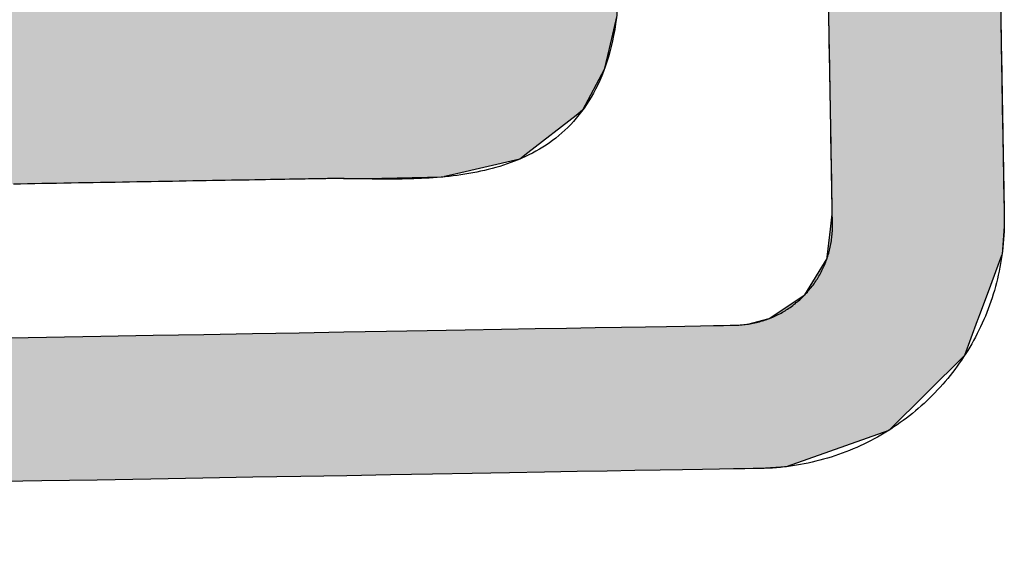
# Model space of a CAD drawing. Extents: x 562 to 7231, y 5417 to 12376.
# Tile 31 of 62: x 3537 to 3626, y 8146 to 8194. Entities that reach past the tile are written whole.
import ezdxf

# ---------------------------------------------------------------- set-up
doc = ezdxf.new("R2010")
doc.units = 0
doc.layers.get('0').update_dxf_attribs({"linetype": 'CONTINUOUS'})
doc.layers.add('LOGO', color=7, linetype='CONTINUOUS')

# ---------------------------------------------------------------- blocks, each defined once
blk = doc.blocks.new('*U30')
at = {"layer": 'LOGO', "color": 8, "linetype": 'CONTINUOUS'}
for p, q in [((72.457, 17.358), (72.457, 19.153)), ((74.706, 19.153), (74.706, 17.358)), ((72.457, 17.262), (72.457, 17.358)), ((74.706, 17.358), (74.706, 17.262)), ((72.457, 16.671), (72.457, 17.262)), ((74.706, 17.262), (74.706, 16.671)), ((72.457, 16.62), (72.457, 16.671)), ((72.457, 16.247), (72.457, 16.62)), ((74.706, 16.671), (74.706, 16.62)), ((74.706, 16.62), (74.706, 16.247)), ((72.431, 16.046), (72.457, 16.238)), ((72.457, 16.238), (72.457, 16.247)), ((74.706, 16.238), (74.704, 16.046)), ((74.706, 16.247), (74.706, 16.238)), ((72.381, 15.678), (72.431, 16.046)), ((74.704, 16.046), (74.669, 15.678)), ((72.078, 15.19), (72.379, 15.661)), ((72.379, 15.661), (72.381, 15.678)), ((74.662, 15.661), (74.478, 15.19)), ((74.669, 15.678), (74.662, 15.661)), ((71.607, 14.889), (72.078, 15.19)), ((74.478, 15.19), (74.36, 14.889)), ((71.178, 14.811), (71.326, 14.821)), ((71.326, 14.821), (71.607, 14.889)), ((74.334, 14.821), (74.329, 14.811)), ((74.36, 14.889), (74.334, 14.821)), ((71.013, 14.811), (71.178, 14.811)), ((74.329, 14.811), (74.153, 14.36)), ((74.329, 14.811), (74.329, 14.811)), ((74.153, 14.36), (73.146, 13.4)), ((73.146, 13.4), (71.797, 12.948)), ((71.797, 12.948), (71.454, 12.931))]:
    blk.add_line(p, q, dxfattribs=at)
at = {"layer": 'LOGO', "color": 8, "linetype": 'CONTINUOUS', "extrusion": (0, 0, -1)}
for points in [[(-72.457, 19.153), (-74.706, 17.358), (-72.457, 17.358)], [(-72.457, 19.153), (-74.706, 19.153), (-74.706, 17.358)], [(-72.457, 17.358), (-74.706, 17.262), (-72.457, 17.262)], [(-72.457, 17.358), (-74.706, 17.358), (-74.706, 17.262)], [(-72.457, 17.262), (-74.706, 16.671), (-72.457, 16.671)], [(-72.457, 17.262), (-74.706, 17.262), (-74.706, 16.671)], [(-72.457, 16.671), (-74.706, 16.62), (-72.457, 16.62)], [(-72.457, 16.671), (-74.706, 16.671), (-74.706, 16.62)], [(-72.457, 16.62), (-74.706, 16.247), (-72.457, 16.247)], [(-72.457, 16.62), (-74.706, 16.62), (-74.706, 16.247)], [(-72.457, 16.238), (-74.704, 16.046), (-72.431, 16.046)], [(-72.457, 16.247), (-74.706, 16.238), (-72.457, 16.238)], [(-72.457, 16.247), (-74.706, 16.247), (-74.706, 16.238)], [(-72.457, 16.238), (-74.706, 16.238), (-74.704, 16.046)], [(-72.431, 16.046), (-74.669, 15.678), (-72.381, 15.678)], [(-72.431, 16.046), (-74.704, 16.046), (-74.669, 15.678)], [(-72.379, 15.661), (-74.478, 15.19), (-72.078, 15.19)], [(-72.381, 15.678), (-74.662, 15.661), (-72.379, 15.661)], [(-72.379, 15.661), (-74.662, 15.661), (-74.478, 15.19)], [(-72.381, 15.678), (-74.669, 15.678), (-74.662, 15.661)], [(-72.078, 15.19), (-74.36, 14.889), (-71.607, 14.889)], [(-72.078, 15.19), (-74.478, 15.19), (-74.36, 14.889)], [(-71.326, 14.821), (-74.329, 14.811), (-71.178, 14.811)], [(-71.607, 14.889), (-74.334, 14.821), (-71.326, 14.821)], [(-71.326, 14.821), (-74.334, 14.821), (-74.329, 14.811)], [(-71.607, 14.889), (-74.36, 14.889), (-74.334, 14.821)], [(-0.488, 14.811), (-74.153, 14.36), (-0.664, 14.36)], [(-0.488, 14.811), (-74.329, 14.811), (-74.153, 14.36)], [(-71.178, 14.811), (-74.329, 14.811), (-71.013, 14.811)], [(-71.178, 14.811), (-74.329, 14.811), (-74.329, 14.811)], [(-0.664, 14.36), (-73.146, 13.4), (-1.671, 13.4)], [(-0.664, 14.36), (-74.153, 14.36), (-73.146, 13.4)], [(-1.671, 13.4), (-71.797, 12.948), (-3.02, 12.948)], [(-1.671, 13.4), (-73.146, 13.4), (-71.797, 12.948)], [(-3.02, 12.948), (-71.454, 12.931), (-3.364, 12.931)], [(-3.02, 12.948), (-71.797, 12.948), (-71.454, 12.931)]]:
    blk.add_solid(points, dxfattribs=at)
blk = doc.blocks.new('*U34')
at = {"layer": 'LOGO', "color": 8, "linetype": 'CONTINUOUS'}
for p, q in [((64.133, 27.297), (64.387, 27.334)), ((64.387, 27.334), (64.463, 27.335)), ((70.189, 27.335), (70.19, 27.334)), ((70.19, 27.334), (70.311, 27.297)), ((62.695, 26.839), (63.456, 27.197)), ((63.456, 27.197), (64.133, 27.297)), ((70.311, 27.297), (70.311, 27.197)), ((70.311, 27.197), (70.311, 26.839)), ((62.06, 26.235), (62.666, 26.825)), ((62.666, 26.825), (62.695, 26.839)), ((70.311, 26.839), (70.311, 26.825)), ((70.311, 26.825), (70.311, 26.235)), ((61.95, 26.002), (62.06, 26.235)), ((70.311, 26.235), (70.311, 26.002)), ((61.684, 25.443), (61.95, 26.002)), ((70.311, 26.002), (70.306, 25.443)), ((61.65, 25.116), (61.684, 25.443)), ((70.306, 25.443), (70.303, 25.116)), ((61.622, 24.852), (61.646, 25.08)), ((61.646, 25.08), (61.649, 25.106)), ((61.649, 25.106), (61.65, 25.116)), ((67.295, 25.106), (67.267, 25.08)), ((67.267, 25.08), (67.276, 24.852)), ((67.502, 25.116), (67.295, 25.106)), ((61.593, 24.568), (61.622, 24.852)), ((67.276, 24.852), (67.427, 24.568)), ((61.584, 24.478), (61.593, 24.568)), ((61.69, 24.09), (61.584, 24.478)), ((67.427, 24.568), (67.474, 24.478)), ((67.474, 24.478), (67.68, 24.09)), ((61.887, 23.37), (61.69, 24.09)), ((67.68, 24.09), (68.054, 23.37)), ((62.185, 22.759), (61.887, 23.37)), ((68.054, 23.37), (68.372, 22.759)), ((62.485, 22.141), (62.185, 22.759)), ((68.372, 22.759), (68.674, 22.141)), ((62.968, 21.268), (62.485, 22.141)), ((68.674, 22.141), (69.102, 21.268)), ((63.151, 20.937), (62.968, 21.268)), ((69.102, 21.268), (69.24, 20.937)), ((63.6, 20.028), (63.151, 20.937)), ((69.24, 20.937), (69.621, 20.028)), ((63.662, 19.902), (63.6, 20.028)), ((69.621, 20.028), (69.653, 19.902)), ((63.746, 19.63), (63.662, 19.902)), ((69.653, 19.902), (69.724, 19.63)), ((63.789, 19.493), (63.746, 19.63)), ((69.724, 19.63), (69.716, 19.493)), ((63.808, 19.285), (63.789, 19.493)), ((69.716, 19.493), (69.705, 19.285)), ((63.706, 19.144), (63.809, 19.211)), ((63.809, 19.211), (63.808, 19.285)), ((69.701, 19.211), (69.697, 19.144)), ((69.705, 19.285), (69.701, 19.211)), ((59.591, 18.938), (59.598, 19.144)), ((69.697, 19.144), (69.686, 18.938)), ((59.591, 18.889), (59.591, 18.938)), ((69.686, 18.938), (69.683, 18.889)), ((59.591, 18.459), (59.591, 18.889)), ((69.683, 18.889), (69.575, 18.459)), ((59.591, 18.184), (59.591, 18.459)), ((69.575, 18.459), (69.506, 18.184)), ((59.591, 17.656), (59.591, 18.184)), ((69.506, 18.184), (69.214, 17.656)), ((59.591, 17.591), (59.591, 17.656)), ((69.214, 17.656), (69.127, 17.591)), ((59.591, 17.112), (59.591, 17.591)), ((69.127, 17.591), (68.488, 17.112)), ((59.591, 17.032), (59.591, 17.112)), ((59.591, 16.841), (59.591, 17.032)), ((68.382, 17.032), (67.493, 16.841)), ((68.488, 17.112), (68.382, 17.032)), ((59.747, 16.82), (59.591, 16.841)), ((65.932, 16.819), (65.745, 16.82)), ((66.073, 16.815), (65.932, 16.819)), ((66.371, 16.807), (66.073, 16.815)), ((67.372, 16.815), (66.371, 16.807)), ((67.39, 16.819), (67.372, 16.815)), ((67.391, 16.82), (67.39, 16.819)), ((67.493, 16.841), (67.391, 16.82))]:
    blk.add_line(p, q, dxfattribs=at)
at = {"layer": 'LOGO', "color": 8, "linetype": 'CONTINUOUS', "extrusion": (0, 0, -1)}
for points in [[(-64.387, 27.334), (-70.311, 27.297), (-64.133, 27.297)], [(-64.463, 27.335), (-70.19, 27.334), (-64.387, 27.334)], [(-64.387, 27.334), (-70.19, 27.334), (-70.311, 27.297)], [(-64.463, 27.335), (-70.189, 27.335), (-70.19, 27.334)], [(-63.456, 27.197), (-70.311, 26.839), (-62.695, 26.839)], [(-64.133, 27.297), (-70.311, 27.197), (-63.456, 27.197)], [(-63.456, 27.197), (-70.311, 27.197), (-70.311, 26.839)], [(-64.133, 27.297), (-70.311, 27.297), (-70.311, 27.197)], [(-62.666, 26.825), (-70.311, 26.235), (-62.06, 26.235)], [(-62.695, 26.839), (-70.311, 26.825), (-62.666, 26.825)], [(-62.666, 26.825), (-70.311, 26.825), (-70.311, 26.235)], [(-62.695, 26.839), (-70.311, 26.839), (-70.311, 26.825)], [(-62.06, 26.235), (-70.311, 26.002), (-61.95, 26.002)], [(-62.06, 26.235), (-70.311, 26.235), (-70.311, 26.002)], [(-61.95, 26.002), (-70.306, 25.443), (-61.684, 25.443)], [(-61.95, 26.002), (-70.311, 26.002), (-70.306, 25.443)], [(-61.684, 25.443), (-70.303, 25.116), (-61.65, 25.116)], [(-61.684, 25.443), (-70.306, 25.443), (-70.303, 25.116)], [(-61.646, 25.08), (-67.276, 24.852), (-61.622, 24.852)], [(-61.649, 25.106), (-67.267, 25.08), (-61.646, 25.08)], [(-61.646, 25.08), (-67.267, 25.08), (-67.276, 24.852)], [(-61.65, 25.116), (-67.295, 25.106), (-61.649, 25.106)], [(-61.649, 25.106), (-67.295, 25.106), (-67.267, 25.08)], [(-61.65, 25.116), (-67.502, 25.116), (-67.295, 25.106)], [(-61.622, 24.852), (-67.427, 24.568), (-61.593, 24.568)], [(-61.622, 24.852), (-67.276, 24.852), (-67.427, 24.568)], [(-61.593, 24.568), (-67.474, 24.478), (-61.584, 24.478)], [(-61.584, 24.478), (-67.68, 24.09), (-61.69, 24.09)], [(-61.584, 24.478), (-67.474, 24.478), (-67.68, 24.09)], [(-61.593, 24.568), (-67.427, 24.568), (-67.474, 24.478)], [(-61.69, 24.09), (-68.054, 23.37), (-61.887, 23.37)], [(-61.69, 24.09), (-67.68, 24.09), (-68.054, 23.37)], [(-61.887, 23.37), (-68.372, 22.759), (-62.185, 22.759)], [(-61.887, 23.37), (-68.054, 23.37), (-68.372, 22.759)], [(-62.185, 22.759), (-68.674, 22.141), (-62.485, 22.141)], [(-62.185, 22.759), (-68.372, 22.759), (-68.674, 22.141)], [(-62.485, 22.141), (-69.102, 21.268), (-62.968, 21.268)], [(-62.485, 22.141), (-68.674, 22.141), (-69.102, 21.268)], [(-62.968, 21.268), (-69.24, 20.937), (-63.151, 20.937)], [(-62.968, 21.268), (-69.102, 21.268), (-69.24, 20.937)], [(-63.151, 20.937), (-69.621, 20.028), (-63.6, 20.028)], [(-63.151, 20.937), (-69.24, 20.937), (-69.621, 20.028)], [(-63.6, 20.028), (-69.653, 19.902), (-63.662, 19.902)], [(-63.6, 20.028), (-69.621, 20.028), (-69.653, 19.902)], [(-63.662, 19.902), (-69.724, 19.63), (-63.746, 19.63)], [(-63.662, 19.902), (-69.653, 19.902), (-69.724, 19.63)], [(-63.746, 19.63), (-69.716, 19.493), (-63.789, 19.493)], [(-63.746, 19.63), (-69.724, 19.63), (-69.716, 19.493)], [(-63.789, 19.493), (-69.705, 19.285), (-63.808, 19.285)], [(-63.789, 19.493), (-69.716, 19.493), (-69.705, 19.285)], [(-63.809, 19.211), (-69.697, 19.144), (-63.706, 19.144)], [(-63.808, 19.285), (-69.701, 19.211), (-63.809, 19.211)], [(-63.808, 19.285), (-69.705, 19.285), (-69.701, 19.211)], [(-63.809, 19.211), (-69.701, 19.211), (-69.697, 19.144)], [(-59.598, 19.144), (-69.686, 18.938), (-59.591, 18.938)], [(-59.598, 19.144), (-69.697, 19.144), (-69.686, 18.938)], [(-59.591, 18.938), (-69.683, 18.889), (-59.591, 18.889)], [(-59.591, 18.938), (-69.686, 18.938), (-69.683, 18.889)], [(-59.591, 18.889), (-69.575, 18.459), (-59.591, 18.459)], [(-59.591, 18.889), (-69.683, 18.889), (-69.575, 18.459)], [(-59.591, 18.459), (-69.506, 18.184), (-59.591, 18.184)], [(-59.591, 18.459), (-69.575, 18.459), (-69.506, 18.184)], [(-59.591, 18.184), (-69.214, 17.656), (-59.591, 17.656)], [(-59.591, 18.184), (-69.506, 18.184), (-69.214, 17.656)], [(-59.591, 17.656), (-69.127, 17.591), (-59.591, 17.591)], [(-59.591, 17.656), (-69.214, 17.656), (-69.127, 17.591)], [(-59.591, 17.591), (-68.488, 17.112), (-59.591, 17.112)], [(-59.591, 17.591), (-69.127, 17.591), (-68.488, 17.112)], [(-59.591, 17.112), (-68.382, 17.032), (-59.591, 17.032)], [(-59.591, 17.112), (-68.488, 17.112), (-68.382, 17.032)], [(-59.591, 17.032), (-67.493, 16.841), (-59.591, 16.841)], [(-59.591, 17.032), (-68.382, 17.032), (-67.493, 16.841)], [(-59.591, 16.841), (-67.391, 16.82), (-59.747, 16.82)], [(-59.591, 16.841), (-67.493, 16.841), (-67.391, 16.82)], [(-65.745, 16.82), (-67.39, 16.819), (-65.932, 16.819)], [(-65.745, 16.82), (-67.391, 16.82), (-67.39, 16.819)], [(-65.932, 16.819), (-67.372, 16.815), (-66.073, 16.815)], [(-65.932, 16.819), (-67.39, 16.819), (-67.372, 16.815)], [(-66.073, 16.815), (-67.372, 16.815), (-66.371, 16.807)]]:
    blk.add_solid(points, dxfattribs=at)
blk = doc.blocks.new('KLAUS')
at = {"layer": 'LOGO'}
for points in [[(74.706, 18.799, 0), (74.706, 18.649, 0), (74.706, 18.502, 0), (74.706, 18.358, 0), (74.706, 18.218, 0), (74.706, 18.081, 0), (74.706, 17.947, 0), (74.706, 17.817, 0), (74.706, 17.691, 0), (74.706, 17.569, 0), (74.706, 17.451, 0), (74.706, 17.337, 0), (74.706, 17.228, 0), (74.706, 17.123, 0), (74.706, 17.023, 0), (74.706, 16.927, 0), (74.706, 16.837, 0), (74.706, 16.752, 0), (74.706, 16.672, 0), (74.706, 16.597, 0), (74.706, 16.528, 0), (74.706, 16.464, 0), (74.706, 16.407, 0), (74.706, 16.355, 0), (74.706, 16.309, 0), (74.706, 16.27, 0), (74.706, 16.237, 0), (74.706, 16.21, 0), (74.706, 16.191, 0), (74.706, 16.178, 0), (74.706, 16.172, 0), (74.706, 16.136, 0), (74.705, 16.082, 0), (74.703, 16.028, 0), (74.701, 15.975, 0), (74.697, 15.922, 0), (74.692, 15.869, 0), (74.687, 15.816, 0), (74.681, 15.764, 0), (74.674, 15.712, 0), (74.666, 15.66, 0), (74.658, 15.609, 0), (74.648, 15.557, 0), (74.638, 15.507, 0), (74.627, 15.456, 0), (74.615, 15.405, 0), (74.603, 15.355, 0), (74.589, 15.306, 0), (74.575, 15.256, 0), (74.56, 15.207, 0), (74.545, 15.158, 0), (74.528, 15.11, 0), (74.511, 15.062, 0), (74.493, 15.014, 0), (74.475, 14.966, 0), (74.456, 14.919, 0), (74.436, 14.873, 0), (74.415, 14.826, 0), (74.393, 14.78, 0), (74.371, 14.735, 0), (74.349, 14.69, 0), (74.325, 14.645, 0), (74.301, 14.601, 0), (74.276, 14.557, 0), (74.251, 14.514, 0), (74.225, 14.471, 0), (74.198, 14.428, 0), (74.17, 14.386, 0), (74.142, 14.344, 0), (74.114, 14.303, 0), (74.084, 14.262, 0), (74.055, 14.222, 0), (74.024, 14.182, 0), (73.993, 14.143, 0), (73.961, 14.104, 0), (73.929, 14.066, 0), (73.896, 14.028, 0), (73.863, 13.991, 0), (73.829, 13.954, 0), (73.794, 13.918, 0), (73.759, 13.882, 0), (73.724, 13.847, 0), (73.687, 13.812, 0), (73.651, 13.778, 0), (73.614, 13.745, 0), (73.576, 13.712, 0), (73.537, 13.68, 0), (73.499, 13.648, 0), (73.46, 13.617, 0), (73.42, 13.586, 0), (73.38, 13.556, 0), (73.339, 13.527, 0), (73.298, 13.498, 0), (73.256, 13.47, 0), (73.214, 13.443, 0), (73.172, 13.416, 0), (73.129, 13.39, 0), (73.085, 13.364, 0), (73.041, 13.339, 0), (72.997, 13.315, 0), (72.953, 13.291, 0), (72.907, 13.269, 0), (72.862, 13.246, 0), (72.816, 13.225, 0), (72.77, 13.204, 0), (72.723, 13.184, 0), (72.676, 13.165, 0), (72.629, 13.146, 0), (72.581, 13.128, 0), (72.533, 13.111, 0), (72.485, 13.095, 0), (72.436, 13.079, 0), (72.387, 13.064, 0), (72.337, 13.05, 0), (72.288, 13.036, 0), (72.238, 13.024, 0), (72.187, 13.012, 0), (72.137, 13.001, 0), (72.086, 12.99, 0), (72.034, 12.981, 0), (71.983, 12.972, 0), (71.931, 12.964, 0), (71.879, 12.957, 0), (71.827, 12.951, 0), (71.774, 12.945, 0), (71.721, 12.941, 0), (71.668, 12.937, 0), (71.615, 12.934, 0), (71.562, 12.932, 0), (71.508, 12.931, 0), (71.465, 12.931, 0), (71.435, 12.931, 0), (71.365, 12.931, 0), (71.256, 12.931, 0), (71.108, 12.931, 0), (70.922, 12.931, 0), (70.699, 12.931, 0), (70.44, 12.931, 0), (70.146, 12.931, 0), (69.817, 12.931, 0), (69.455, 12.931, 0), (69.059, 12.931, 0), (68.632, 12.931, 0), (68.174, 12.931, 0), (67.685, 12.931, 0), (67.166, 12.931, 0), (66.62, 12.931, 0), (66.045, 12.931, 0), (65.443, 12.931, 0), (64.815, 12.931, 0), (64.162, 12.931, 0), (63.484, 12.931, 0), (62.782, 12.931, 0), (62.058, 12.931, 0), (61.311, 12.931, 0)], [(61.42, 14.811, 0), (62.151, 14.811, 0), (62.86, 14.811, 0), (63.545, 14.811, 0), (64.207, 14.811, 0), (64.844, 14.811, 0), (65.456, 14.811, 0), (66.041, 14.811, 0), (66.599, 14.811, 0), (67.129, 14.811, 0), (67.63, 14.811, 0), (68.102, 14.811, 0), (68.543, 14.811, 0), (68.953, 14.811, 0), (69.33, 14.811, 0), (69.675, 14.811, 0), (69.986, 14.811, 0), (70.263, 14.811, 0), (70.504, 14.811, 0), (70.709, 14.811, 0), (70.876, 14.811, 0), (71.006, 14.811, 0), (71.097, 14.811, 0), (71.149, 14.811, 0), (71.166, 14.811, 0), (71.188, 14.811, 0), (71.209, 14.812, 0), (71.231, 14.812, 0), (71.252, 14.814, 0), (71.273, 14.816, 0), (71.294, 14.817, 0), (71.315, 14.82, 0), (71.336, 14.822, 0), (71.357, 14.825, 0), (71.377, 14.829, 0), (71.398, 14.832, 0), (71.418, 14.836, 0), (71.439, 14.84, 0), (71.459, 14.845, 0), (71.479, 14.85, 0), (71.499, 14.855, 0), (71.519, 14.861, 0), (71.538, 14.866, 0), (71.558, 14.873, 0), (71.578, 14.879, 0), (71.597, 14.886, 0), (71.616, 14.893, 0), (71.635, 14.9, 0), (71.654, 14.908, 0), (71.673, 14.915, 0), (71.691, 14.924, 0), (71.71, 14.932, 0), (71.728, 14.941, 0), (71.746, 14.95, 0), (71.764, 14.959, 0), (71.782, 14.969, 0), (71.799, 14.978, 0), (71.817, 14.988, 0), (71.834, 14.999, 0), (71.851, 15.009, 0), (71.868, 15.02, 0), (71.885, 15.031, 0), (71.901, 15.043, 0), (71.918, 15.054, 0), (71.934, 15.066, 0), (71.95, 15.078, 0), (71.966, 15.091, 0), (71.981, 15.103, 0), (71.997, 15.116, 0), (72.012, 15.129, 0), (72.027, 15.142, 0), (72.042, 15.156, 0), (72.056, 15.169, 0), (72.071, 15.183, 0), (72.085, 15.197, 0), (72.099, 15.212, 0), (72.113, 15.226, 0), (72.126, 15.241, 0), (72.139, 15.256, 0), (72.152, 15.271, 0), (72.165, 15.287, 0), (72.178, 15.302, 0), (72.19, 15.318, 0), (72.202, 15.334, 0), (72.214, 15.35, 0), (72.226, 15.367, 0), (72.237, 15.383, 0), (72.248, 15.4, 0), (72.259, 15.417, 0), (72.269, 15.434, 0), (72.28, 15.451, 0), (72.29, 15.469, 0), (72.3, 15.486, 0), (72.309, 15.504, 0), (72.318, 15.522, 0), (72.327, 15.54, 0), (72.336, 15.559, 0), (72.345, 15.577, 0), (72.353, 15.595, 0), (72.361, 15.614, 0), (72.368, 15.633, 0), (72.376, 15.652, 0), (72.382, 15.671, 0), (72.389, 15.691, 0), (72.396, 15.71, 0), (72.402, 15.73, 0), (72.407, 15.749, 0), (72.413, 15.769, 0), (72.418, 15.789, 0), (72.423, 15.809, 0), (72.428, 15.829, 0), (72.432, 15.85, 0), (72.436, 15.87, 0), (72.439, 15.891, 0), (72.443, 15.912, 0), (72.446, 15.932, 0), (72.448, 15.953, 0), (72.451, 15.974, 0), (72.453, 15.995, 0), (72.454, 16.016, 0), (72.456, 16.038, 0), (72.457, 16.059, 0), (72.457, 16.08, 0), (72.457, 16.102, 0), (72.457, 16.109, 0), (72.457, 16.118, 0), (72.457, 16.134, 0), (72.457, 16.156, 0), (72.457, 16.185, 0), (72.457, 16.221, 0), (72.457, 16.262, 0), (72.457, 16.31, 0), (72.457, 16.364, 0), (72.457, 16.424, 0), (72.457, 16.489, 0), (72.457, 16.56, 0), (72.457, 16.636, 0), (72.457, 16.718, 0), (72.457, 16.805, 0), (72.457, 16.896, 0), (72.457, 16.993, 0), (72.457, 17.094, 0), (72.457, 17.2, 0), (72.457, 17.31, 0), (72.457, 17.425, 0), (72.457, 17.543, 0), (72.457, 17.666, 0), (72.457, 17.792, 0), (72.457, 17.922, 0), (72.457, 18.056, 0), (72.457, 18.193, 0), (72.457, 18.334, 0), (72.457, 18.477, 0), (72.457, 18.624, 0), (72.457, 18.773, 0), (72.457, 18.925, 0)], [(69.679, 18.858, 0), (69.666, 18.779, 0), (69.653, 18.703, 0), (69.637, 18.628, 0), (69.621, 18.556, 0), (69.603, 18.485, 0), (69.584, 18.416, 0), (69.564, 18.349, 0), (69.543, 18.285, 0), (69.52, 18.221, 0), (69.496, 18.16, 0), (69.472, 18.1, 0), (69.445, 18.042, 0), (69.418, 17.986, 0), (69.39, 17.931, 0), (69.361, 17.879, 0), (69.331, 17.827, 0), (69.3, 17.778, 0), (69.268, 17.73, 0), (69.234, 17.683, 0), (69.201, 17.638, 0), (69.166, 17.595, 0), (69.13, 17.553, 0), (69.093, 17.512, 0), (69.056, 17.474, 0), (69.017, 17.436, 0), (68.978, 17.4, 0), (68.938, 17.365, 0), (68.898, 17.331, 0), (68.856, 17.299, 0), (68.814, 17.268, 0), (68.772, 17.238, 0), (68.729, 17.21, 0), (68.685, 17.183, 0), (68.64, 17.157, 0), (68.595, 17.132, 0), (68.549, 17.108, 0), (68.503, 17.085, 0), (68.457, 17.064, 0), (68.409, 17.043, 0), (68.362, 17.024, 0), (68.314, 17.005, 0), (68.265, 16.988, 0), (68.216, 16.971, 0), (68.167, 16.956, 0), (68.118, 16.941, 0), (68.068, 16.927, 0), (68.018, 16.915, 0), (67.967, 16.902, 0), (67.917, 16.891, 0), (67.866, 16.881, 0), (67.815, 16.871, 0), (67.763, 16.862, 0), (67.712, 16.854, 0), (67.66, 16.846, 0), (67.609, 16.839, 0), (67.557, 16.833, 0), (67.505, 16.827, 0), (67.453, 16.822, 0), (67.401, 16.818, 0), (67.35, 16.814, 0), (67.298, 16.81, 0), (67.246, 16.807, 0), (67.194, 16.805, 0), (67.143, 16.803, 0), (67.091, 16.801, 0), (67.04, 16.8, 0), (66.989, 16.799, 0), (66.938, 16.798, 0), (66.887, 16.798, 0), (66.837, 16.798, 0), (66.786, 16.798, 0), (66.737, 16.799, 0), (66.687, 16.799, 0), (66.638, 16.8, 0), (66.589, 16.801, 0), (66.54, 16.803, 0), (66.492, 16.804, 0), (66.444, 16.805, 0), (66.397, 16.807, 0), (66.35, 16.808, 0), (66.304, 16.81, 0), (66.258, 16.811, 0), (66.213, 16.813, 0), (66.168, 16.814, 0), (66.124, 16.815, 0), (66.081, 16.816, 0), (66.038, 16.817, 0), (65.996, 16.818, 0), (65.954, 16.819, 0), (65.914, 16.82, 0), (65.9, 16.82, 0), (65.896, 16.82, 0), (65.888, 16.82, 0), (65.875, 16.82, 0), (65.86, 16.82, 0), (65.841, 16.82, 0), (65.818, 16.82, 0), (65.792, 16.82, 0), (65.762, 16.82, 0), (65.73, 16.82, 0), (65.694, 16.82, 0), (65.655, 16.82, 0), (65.614, 16.82, 0), (65.569, 16.82, 0), (65.521, 16.82, 0), (65.471, 16.82, 0), (65.418, 16.82, 0), (65.363, 16.82, 0), (65.305, 16.82, 0), (65.244, 16.82, 0), (65.181, 16.82, 0), (65.116, 16.82, 0), (65.049, 16.82, 0), (64.98, 16.82, 0), (64.909, 16.82, 0), (64.835, 16.82, 0), (64.76, 16.82, 0), (64.683, 16.82, 0), (64.604, 16.82, 0), (64.524, 16.82, 0), (64.442, 16.82, 0), (64.359, 16.82, 0), (64.274, 16.82, 0), (64.188, 16.82, 0), (64.101, 16.82, 0), (64.013, 16.82, 0), (63.923, 16.82, 0), (63.833, 16.82, 0), (63.741, 16.82, 0), (63.649, 16.82, 0), (63.556, 16.82, 0), (63.462, 16.82, 0), (63.368, 16.82, 0), (63.273, 16.82, 0), (63.178, 16.82, 0), (63.083, 16.82, 0), (62.987, 16.82, 0), (62.891, 16.82, 0), (62.794, 16.82, 0), (62.698, 16.82, 0), (62.602, 16.82, 0), (62.506, 16.82, 0), (62.41, 16.82, 0), (62.315, 16.82, 0), (62.219, 16.82, 0), (62.125, 16.82, 0), (62.031, 16.82, 0), (61.937, 16.82, 0), (61.844, 16.82, 0), (61.752, 16.82, 0)]]:
    blk.add_polyline3d(points, dxfattribs=at)
at = {"layer": 'LOGO', "color": 8, "linetype": 'CONTINUOUS'}
for name in ['*U30', '*U34']:
    blk.add_blockref(name, (0, 0), dxfattribs=at)

msp = doc.modelspace()

# ---------------------------------------------------------------- block references
at = {"xscale": 6.929133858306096, "yscale": 6.929133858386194, "zscale": 6.929133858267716, "rotation": 0.9999999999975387}
msp.add_blockref('KLAUS', (3110.826, 8055.572), dxfattribs=at)

doc.saveas('drawing.dxf')
